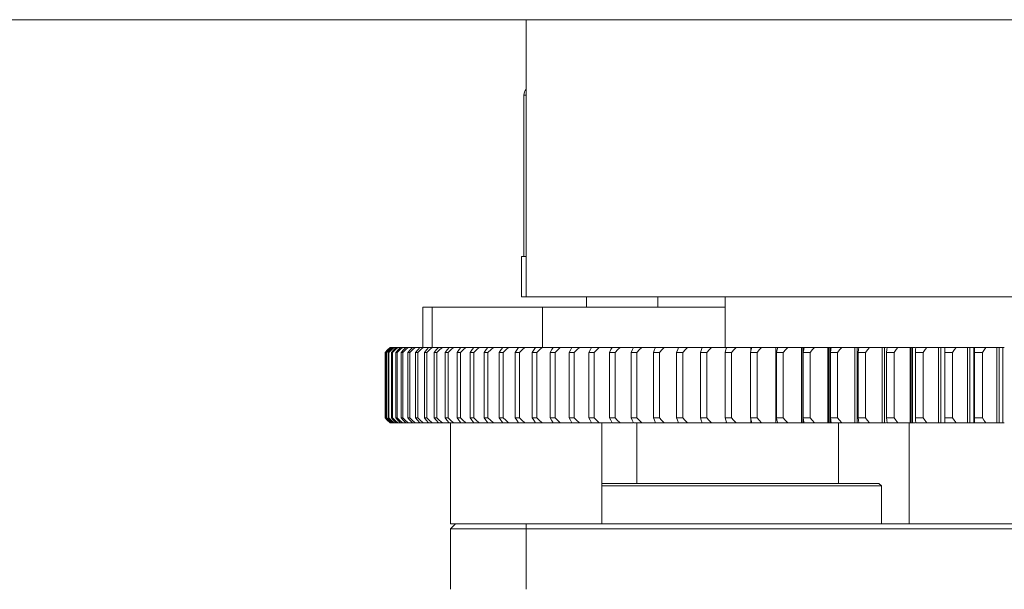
# Model space of a CAD drawing. Header units: millimetres. Extents: x 0 to 3066, y -1 to 2172.
# Tile 11 of 31: x 444 to 639, y 1881 to 1994. Entities that reach past the tile are written whole.
import ezdxf
from ezdxf.lldxf.tags import DXFTag

# ---------------------------------------------------------------- set-up
doc = ezdxf.new("R2010")
doc.units = ezdxf.units.MM
doc.layers.add('1', color=7, linetype='Continuous', true_color=0xffffff)
doc.styles.add('宋体', font='SimSun.ttf')
tags = doc.linetypes.add('DASHED', pattern=[25.72, 12.86, -12.86]).pattern_tags.tags
tags[6:7] = [DXFTag(74, 4), DXFTag(75, 0), DXFTag(340, '0'), DXFTag(46, 0.0), DXFTag(50, 0.0), DXFTag(44, 0.0), DXFTag(45, 0.0)]
tags[4:5] = [DXFTag(74, 4), DXFTag(75, 0), DXFTag(340, '0'), DXFTag(46, 0.0), DXFTag(50, 0.0), DXFTag(44, 0.0), DXFTag(45, 0.0)]
doc.dimstyles.new('DIMSTYLE_BRK_2', dxfattribs={"dimtxt": 0.18, "dimasz": 0.18, "dimexe": 0.18, "dimexo": 0.0625, "dimgap": 0.09, "dimtad": 0, "dimtih": 1, "dimtoh": 1, "dimdec": 4, "dimzin": 0, "dimdsep": 46, "dimtxsty": 'Standard', "dimcen": 0.09, "dimadec": 0, "dimazin": 0, "dimtfac": 1, "dimtdec": 4, "dimtofl": 0, "dimtmove": 0, "dimatfit": 3, "dimfxl": 0, "dimtolj": 1, "dimtzin": 0, "dimarcsym": 0})

# ---------------------------------------------------------------- blocks, each defined once
blk = doc.blocks.new('_U12')
at = {"layer": '1', "color": 7, "linetype": 'Continuous', "lineweight": 13, "transparency": 16777216}
for p, q in [((695.57, 1994.24), (168.07, 1994.24)), ((168.57, 1991.74), (168.57, 1784.74)), ((168.57, 1546.74), (168.57, 1753.74)), ((288.32, 1544.24), (168.07, 1544.24)), ((363.07, 1544.24), (288.82, 1544.24))]:
    blk.add_line(p, q, dxfattribs=at)
at = {"layer": '1', "color": 7, "lineweight": 13, "transparency": 16777216}
for points in [[(168.98, 1991.74), (168.15, 1991.74), (168.57, 1994.24)], [(168.15, 1546.74), (168.98, 1546.74), (168.57, 1544.24)]]:
    blk.add_solid(points, dxfattribs=at)
at = {"layer": 'Defpoints', "color": 0, "lineweight": 13, "transparency": 16777216}
for p in [(696.07, 1994.24), (168.57, 1544.24), (363.57, 1544.24)]:
    blk.add_point(p, dxfattribs=at)
at = {"layer": '1', "color": 7, "lineweight": 13, "transparency": 16777216, "insert": (168.57, 1784.24), "char_height": 30, "attachment_point": 2, "style": '宋体'}
blk.add_mtext('\\A1;450', dxfattribs=at)

msp = doc.modelspace()

# ---------------------------------------------------------------- linework, layer by layer
at = {"layer": '1', "color": 7, "linetype": 'Continuous', "lineweight": 13}
for p, q in [((544.067, 1994.237), (788.47, 1994.237)), ((544.067, 1994.237), (544.067, 1939.237)), ((543.63, 1979.237), (544.067, 1979.237)), ((543.63, 1979.237), (543.63, 1947.237)), ((543.13, 1947.237), (543.13, 1939.237)), ((544.066, 1947.237), (543.13, 1947.237)), ((543.13, 1939.237), (544.066, 1939.237)), ((544.067, 1939.237), (783.193, 1939.237)), ((556.03, 1939.237), (556.03, 1937.237)), ((570.23, 1937.237), (570.23, 1939.237)), ((583.567, 1939.237), (583.567, 1929.237)), ((523.567, 1937.237), (525.392, 1937.237)), ((523.567, 1937.237), (523.567, 1929.237)), ((547.295, 1937.237), (525.392, 1937.237)), ((525.392, 1929.237), (525.392, 1937.237)), ((547.295, 1937.237), (583.567, 1937.237)), ((547.295, 1929.237), (547.295, 1937.237)), ((517.077, 1929.237), (517.12, 1929.237)), ((517.258, 1929.237), (517.385, 1929.237)), ((517.385, 1929.237), (517.661, 1929.237)), ((517.661, 1929.237), (517.873, 1929.237)), ((517.873, 1929.237), (518.151, 1929.237)), ((518.286, 1929.237), (518.584, 1929.237)), ((518.584, 1929.237), (518.998, 1929.237)), ((519.133, 1929.237), (519.515, 1929.237)), ((519.515, 1929.237), (520.067, 1929.237)), ((520.201, 1929.237), (520.666, 1929.237)), ((520.666, 1929.237), (521.355, 1929.237)), ((521.487, 1929.237), (522.036, 1929.237)), ((522.036, 1929.237), (522.861, 1929.237)), ((522.991, 1929.237), (523.622, 1929.237)), ((523.622, 1929.237), (524.582, 1929.237)), ((524.711, 1929.237), (525.424, 1929.237)), ((525.424, 1929.237), (526.517, 1929.237)), ((526.644, 1929.237), (527.438, 1929.237)), ((527.438, 1929.237), (528.664, 1929.237)), ((528.788, 1929.237), (529.662, 1929.237)), ((529.662, 1929.237), (531.019, 1929.237)), ((531.141, 1929.237), (532.093, 1929.237)), ((532.093, 1929.237), (533.58, 1929.237)), ((533.699, 1929.237), (534.729, 1929.237)), ((534.729, 1929.237), (536.342, 1929.237)), ((536.459, 1929.237), (537.566, 1929.237)), ((537.566, 1929.237), (539.304, 1929.237)), ((539.418, 1929.237), (540.6, 1929.237)), ((540.6, 1929.237), (542.461, 1929.237)), ((542.573, 1929.237), (543.828, 1929.237)), ((543.828, 1929.237), (545.809, 1929.237)), ((545.919, 1929.237), (547.245, 1929.237)), ((547.245, 1929.237), (549.344, 1929.237)), ((549.451, 1929.237), (550.848, 1929.237)), ((550.848, 1929.237), (553.061, 1929.237)), ((553.166, 1929.237), (554.632, 1929.237)), ((554.632, 1929.237), (556.956, 1929.237)), ((557.06, 1929.237), (558.592, 1929.237)), ((558.592, 1929.237), (561.024, 1929.237)), ((561.127, 1929.237), (562.724, 1929.237)), ((562.724, 1929.237), (565.26, 1929.237)), ((565.361, 1929.237), (567.021, 1929.237)), ((567.021, 1929.237), (569.658, 1929.237)), ((569.759, 1929.237), (571.48, 1929.237)), ((571.48, 1929.237), (574.213, 1929.237)), ((574.314, 1929.237), (576.093, 1929.237)), ((576.093, 1929.237), (578.919, 1929.237)), ((579.02, 1929.237), (580.856, 1929.237)), ((580.856, 1929.237), (583.796, 1929.237)), ((583.796, 1929.237), (583.86, 1929.237)), ((583.796, 1928.999), (583.796, 1929.237)), ((583.873, 1929.237), (585.762, 1929.237)), ((585.763, 1929.237), (588.639, 1929.237)), ((588.639, 1929.237), (588.855, 1929.237)), ((588.639, 1928.446), (588.639, 1929.237)), ((588.865, 1929.237), (590.806, 1929.237)), ((590.806, 1929.237), (593.616, 1929.237)), ((593.616, 1914.237), (593.616, 1929.237)), ((593.616, 1929.237), (593.984, 1929.237)), ((593.991, 1929.237), (595.982, 1929.237)), ((595.982, 1929.237), (598.721, 1929.237)), ((598.721, 1929.237), (599.19, 1929.237)), ((598.721, 1914.237), (598.721, 1929.237)), ((599.19, 1928.983), (599.19, 1929.237)), ((599.244, 1929.237), (601.281, 1929.237)), ((601.281, 1929.237), (603.947, 1929.237)), ((603.947, 1929.237), (604.415, 1929.237)), ((603.947, 1914.237), (603.947, 1929.237)), ((604.617, 1929.237), (604.415, 1929.237)), ((604.415, 1914.237), (604.415, 1929.237)), ((604.617, 1929.237), (606.699, 1929.237)), ((606.699, 1929.237), (609.287, 1929.237)), ((609.287, 1914.237), (609.287, 1929.237)), ((609.287, 1929.237), (609.754, 1929.237)), ((610.006, 1929.237), (609.754, 1929.237)), ((609.754, 1914.237), (609.754, 1929.237)), ((610.105, 1929.237), (612.228, 1929.237)), ((612.228, 1929.237), (614.736, 1929.237)), ((614.736, 1929.237), (615.2, 1929.237)), ((614.736, 1914.237), (614.736, 1929.237)), ((615.601, 1929.237), (615.2, 1929.237)), ((615.2, 1914.237), (615.2, 1929.237)), ((615.699, 1929.237), (617.862, 1929.237)), ((617.862, 1929.237), (620.286, 1929.237)), ((620.286, 1914.237), (620.286, 1929.237)), ((620.286, 1929.237), (620.748, 1929.237)), ((621.296, 1929.237), (620.748, 1929.237)), ((620.748, 1914.237), (620.748, 1929.237)), ((621.394, 1929.237), (623.593, 1929.237)), ((623.593, 1929.237), (625.931, 1929.237)), ((625.931, 1929.237), (626.389, 1929.237)), ((625.931, 1914.237), (625.931, 1929.237)), ((626.389, 1914.237), (626.389, 1929.237)), ((626.389, 1929.237), (627.142, 1929.237)), ((627.142, 1929.237), (627.176, 1929.237)), ((627.142, 1914.237), (627.142, 1929.237)), ((627.182, 1929.237), (629.414, 1929.237)), ((629.415, 1929.237), (631.662, 1929.237)), ((631.662, 1914.237), (631.662, 1929.237)), ((631.662, 1929.237), (632.117, 1929.237)), ((632.117, 1914.237), (632.117, 1929.237)), ((632.881, 1929.237), (632.117, 1929.237)), ((632.881, 1914.237), (632.881, 1929.237)), ((632.881, 1929.237), (633.055, 1929.237)), ((633.055, 1929.237), (633.055, 1929.237)), ((633.055, 1929.237), (633.055, 1914.237)), ((633.055, 1929.237), (635.319, 1929.237)), ((635.319, 1929.237), (637.474, 1929.237)), ((637.474, 1929.237), (637.924, 1929.237)), ((637.474, 1914.237), (637.474, 1929.237)), ((638.699, 1929.237), (637.924, 1929.237)), ((637.924, 1914.237), (637.924, 1929.237)), ((638.699, 1929.237), (638.959, 1929.237)), ((638.699, 1914.237), (638.699, 1929.237)), ((516.082, 1915.237), (516.082, 1928.237)), ((516.111, 1928.237), (516.082, 1928.237)), ((516.111, 1915.237), (516.111, 1928.237)), ((516.277, 1915.237), (516.277, 1928.237)), ((516.364, 1928.237), (516.277, 1928.237)), ((516.364, 1915.237), (516.364, 1928.237)), ((516.696, 1915.237), (516.696, 1928.237)), ((516.841, 1928.237), (516.696, 1928.237)), ((516.841, 1915.237), (516.841, 1928.237)), ((517.339, 1915.237), (517.339, 1928.237)), ((517.542, 1928.237), (517.339, 1928.237)), ((517.542, 1915.237), (517.542, 1928.237)), ((518.204, 1915.237), (518.204, 1928.237)), ((518.465, 1928.237), (518.204, 1928.237)), ((518.464, 1915.237), (518.464, 1928.237)), ((519.291, 1915.237), (519.291, 1928.237)), ((519.609, 1928.237), (519.291, 1928.237)), ((519.609, 1915.237), (519.609, 1928.237)), ((520.599, 1915.237), (520.599, 1928.237)), ((520.973, 1928.237), (520.599, 1928.237)), ((520.972, 1915.237), (520.972, 1928.237)), ((522.124, 1915.237), (522.124, 1928.237)), ((522.555, 1928.237), (522.124, 1928.237)), ((522.555, 1915.237), (522.555, 1928.237)), ((523.867, 1915.237), (523.867, 1928.237)), ((524.353, 1928.237), (523.867, 1928.237)), ((524.353, 1915.237), (524.353, 1928.237)), ((525.824, 1915.237), (525.824, 1928.237)), ((526.365, 1928.237), (525.824, 1928.237)), ((526.365, 1915.237), (526.365, 1928.237)), ((527.993, 1915.237), (527.993, 1928.237)), ((528.589, 1928.237), (527.993, 1928.237)), ((528.589, 1915.237), (528.589, 1928.237)), ((530.372, 1915.237), (530.372, 1928.237)), ((531.021, 1928.237), (530.372, 1928.237)), ((531.021, 1915.237), (531.021, 1928.237)), ((532.957, 1915.237), (532.957, 1928.237)), ((533.659, 1928.237), (532.957, 1928.237)), ((533.659, 1915.237), (533.659, 1928.237)), ((535.745, 1915.237), (535.745, 1928.237)), ((536.499, 1928.237), (535.745, 1928.237)), ((536.499, 1915.237), (536.499, 1928.237)), ((538.733, 1915.237), (538.733, 1928.237)), ((539.538, 1928.237), (538.733, 1928.237)), ((539.538, 1915.237), (539.538, 1928.237)), ((541.917, 1915.237), (541.917, 1928.237)), ((542.772, 1928.237), (541.917, 1928.237)), ((542.772, 1915.237), (542.772, 1928.237)), ((545.293, 1915.237), (545.293, 1928.237)), ((546.197, 1928.237), (545.293, 1928.237)), ((546.197, 1915.237), (546.197, 1928.237)), ((548.857, 1915.237), (548.857, 1928.237)), ((549.809, 1928.237), (548.857, 1928.237)), ((549.809, 1915.237), (549.809, 1928.237)), ((552.604, 1915.237), (552.604, 1928.237)), ((553.603, 1928.237), (552.604, 1928.237)), ((553.603, 1915.237), (553.603, 1928.237)), ((556.53, 1915.237), (556.53, 1928.237)), ((557.574, 1928.237), (556.53, 1928.237)), ((557.574, 1915.237), (557.574, 1928.237)), ((560.63, 1915.237), (560.63, 1928.237)), ((561.718, 1928.237), (560.63, 1928.237)), ((561.718, 1915.237), (561.718, 1928.237)), ((564.899, 1915.237), (564.899, 1928.237)), ((566.03, 1928.237), (564.899, 1928.237)), ((566.03, 1915.237), (566.03, 1928.237)), ((570.503, 1928.237), (569.33, 1928.237)), ((569.331, 1915.237), (569.331, 1928.237)), ((570.503, 1915.237), (570.503, 1928.237)), ((575.133, 1928.237), (573.92, 1928.237)), ((573.921, 1915.237), (573.921, 1928.237)), ((575.133, 1915.237), (575.133, 1928.237)), ((579.913, 1928.237), (578.662, 1928.237)), ((578.663, 1915.237), (578.663, 1928.237)), ((579.913, 1915.237), (579.913, 1928.237)), ((583.551, 1915.237), (583.551, 1928.237)), ((584.839, 1928.237), (583.551, 1928.237)), ((584.839, 1915.237), (584.839, 1928.237)), ((588.579, 1915.237), (588.579, 1928.237)), ((589.903, 1928.237), (588.579, 1928.237)), ((589.902, 1915.237), (589.902, 1928.237)), ((593.742, 1915.237), (593.742, 1928.237)), ((595.098, 1928.237), (593.742, 1928.237)), ((595.098, 1915.237), (595.098, 1928.237)), ((600.42, 1928.237), (599.032, 1928.237)), ((599.032, 1915.237), (599.032, 1928.237)), ((600.42, 1915.237), (600.42, 1928.237)), ((605.861, 1928.237), (604.442, 1928.237)), ((604.443, 1915.237), (604.443, 1928.237)), ((605.861, 1915.237), (605.861, 1928.237)), ((611.415, 1928.237), (609.967, 1928.237)), ((609.968, 1915.237), (609.968, 1928.237)), ((611.415, 1915.237), (611.415, 1928.237)), ((617.074, 1928.237), (615.6, 1928.237)), ((615.6, 1915.237), (615.6, 1928.237)), ((617.073, 1915.237), (617.073, 1928.237)), ((621.332, 1915.237), (621.332, 1928.237)), ((622.831, 1928.237), (621.332, 1928.237)), ((622.831, 1915.237), (622.831, 1928.237)), ((627.158, 1915.237), (627.158, 1928.237)), ((628.68, 1928.237), (627.158, 1928.237)), ((628.679, 1915.237), (628.679, 1928.237)), ((634.612, 1928.237), (633.069, 1928.237)), ((633.07, 1915.237), (633.07, 1928.237)), ((634.612, 1915.237), (634.612, 1928.237)), ((516.082, 1915.237), (516.111, 1915.237)), ((516.277, 1915.237), (516.364, 1915.237)), ((516.696, 1915.237), (516.841, 1915.237)), ((517.339, 1915.237), (517.542, 1915.237)), ((518.204, 1915.237), (518.465, 1915.237)), ((519.291, 1915.237), (519.609, 1915.237)), ((520.599, 1915.237), (520.973, 1915.237)), ((522.124, 1915.237), (522.555, 1915.237)), ((523.867, 1915.237), (524.353, 1915.237)), ((525.824, 1915.237), (526.365, 1915.237)), ((527.993, 1915.237), (528.589, 1915.237)), ((530.372, 1915.237), (531.021, 1915.237)), ((532.957, 1915.237), (533.659, 1915.237)), ((535.745, 1915.237), (536.499, 1915.237)), ((538.733, 1915.237), (539.538, 1915.237)), ((541.917, 1915.237), (542.772, 1915.237)), ((545.293, 1915.237), (546.197, 1915.237)), ((548.857, 1915.237), (549.809, 1915.237)), ((552.604, 1915.237), (553.603, 1915.237)), ((556.53, 1915.237), (557.574, 1915.237)), ((560.63, 1915.237), (561.718, 1915.237)), ((564.899, 1915.237), (566.03, 1915.237)), ((569.33, 1915.237), (570.503, 1915.237)), ((573.92, 1915.237), (575.133, 1915.237)), ((578.662, 1915.237), (579.913, 1915.237)), ((583.551, 1915.237), (584.839, 1915.237)), ((588.579, 1915.237), (589.903, 1915.237)), ((588.639, 1914.237), (588.639, 1915.028)), ((593.742, 1915.237), (595.098, 1915.237)), ((599.032, 1915.237), (600.42, 1915.237)), ((604.442, 1915.237), (605.861, 1915.237)), ((609.967, 1915.237), (611.415, 1915.237)), ((615.6, 1915.237), (617.074, 1915.237)), ((621.332, 1915.237), (622.831, 1915.237)), ((627.158, 1915.237), (628.68, 1915.237)), ((633.069, 1915.237), (634.612, 1915.237)), ((517.12, 1914.237), (517.077, 1914.237)), ((517.385, 1914.237), (517.258, 1914.237)), ((517.385, 1914.237), (517.661, 1914.237)), ((517.873, 1914.237), (517.661, 1914.237)), ((517.873, 1914.237), (518.151, 1914.237)), ((518.584, 1914.237), (518.286, 1914.237)), ((518.584, 1914.237), (518.998, 1914.237)), ((519.515, 1914.237), (519.133, 1914.237)), ((519.515, 1914.237), (520.067, 1914.237)), ((520.666, 1914.237), (520.201, 1914.237)), ((520.666, 1914.237), (521.355, 1914.237)), ((522.036, 1914.237), (521.487, 1914.237)), ((522.036, 1914.237), (522.861, 1914.237)), ((523.622, 1914.237), (522.991, 1914.237)), ((523.622, 1914.237), (524.582, 1914.237)), ((525.424, 1914.237), (524.711, 1914.237)), ((525.424, 1914.237), (526.517, 1914.237)), ((526.644, 1914.237), (527.438, 1914.237)), ((527.438, 1914.237), (528.664, 1914.237)), ((529.067, 1914.237), (528.788, 1914.237)), ((529.067, 1914.237), (529.067, 1894.237)), ((529.067, 1914.237), (545.828, 1914.237)), ((547.245, 1914.237), (545.919, 1914.237)), ((547.245, 1914.237), (549.344, 1914.237)), ((549.451, 1914.237), (550.848, 1914.237)), ((550.848, 1914.237), (553.061, 1914.237)), ((554.632, 1914.237), (553.166, 1914.237)), ((554.632, 1914.237), (556.956, 1914.237)), ((558.592, 1914.237), (557.06, 1914.237)), ((558.592, 1914.237), (561.024, 1914.237)), ((559.067, 1894.237), (559.067, 1914.237)), ((562.724, 1914.237), (561.127, 1914.237)), ((562.724, 1914.237), (565.26, 1914.237)), ((567.021, 1914.237), (565.361, 1914.237)), ((566.067, 1914.237), (566.067, 1902.236)), ((567.021, 1914.237), (569.658, 1914.237)), ((571.48, 1914.237), (569.759, 1914.237)), ((571.48, 1914.237), (574.213, 1914.237)), ((576.093, 1914.237), (574.314, 1914.237)), ((576.093, 1914.237), (578.919, 1914.237)), ((580.856, 1914.237), (579.02, 1914.237)), ((580.856, 1914.237), (583.796, 1914.237)), ((583.796, 1914.237), (583.796, 1914.475)), ((583.796, 1914.237), (583.86, 1914.237)), ((585.762, 1914.237), (583.873, 1914.237)), ((585.763, 1914.237), (588.639, 1914.237)), ((588.639, 1914.237), (588.855, 1914.237)), ((590.806, 1914.237), (588.865, 1914.237)), ((590.806, 1914.237), (593.616, 1914.237)), ((593.616, 1914.237), (593.984, 1914.237)), ((593.991, 1914.237), (595.982, 1914.237)), ((595.982, 1914.237), (598.721, 1914.237)), ((598.721, 1914.237), (599.19, 1914.237)), ((599.19, 1914.237), (599.19, 1914.491)), ((601.281, 1914.237), (599.244, 1914.237)), ((601.281, 1914.237), (603.947, 1914.237)), ((603.947, 1914.237), (604.415, 1914.237)), ((604.617, 1914.237), (604.415, 1914.237)), ((606.699, 1914.237), (604.617, 1914.237)), ((606.067, 1902.236), (606.067, 1914.237)), ((606.699, 1914.237), (609.287, 1914.237)), ((609.287, 1914.237), (609.754, 1914.237)), ((610.006, 1914.237), (609.754, 1914.237)), ((612.228, 1914.237), (610.105, 1914.237)), ((612.228, 1914.237), (614.736, 1914.237)), ((614.736, 1914.237), (615.2, 1914.237)), ((615.601, 1914.237), (615.2, 1914.237)), ((617.862, 1914.237), (615.699, 1914.237)), ((617.862, 1914.237), (620.286, 1914.237)), ((620.067, 1914.237), (620.067, 1894.238)), ((620.286, 1914.237), (620.748, 1914.237)), ((621.296, 1914.237), (620.748, 1914.237)), ((623.593, 1914.237), (621.394, 1914.237)), ((623.593, 1914.237), (625.931, 1914.237)), ((625.931, 1914.237), (626.389, 1914.237)), ((627.142, 1914.237), (626.389, 1914.237)), ((627.142, 1914.237), (627.176, 1914.237)), ((629.414, 1914.237), (627.182, 1914.237)), ((629.415, 1914.237), (631.662, 1914.237)), ((631.662, 1914.237), (632.117, 1914.237)), ((632.881, 1914.237), (632.117, 1914.237)), ((632.881, 1914.237), (633.055, 1914.237)), ((633.055, 1914.237), (633.055, 1914.237)), ((635.319, 1914.237), (633.055, 1914.237)), ((635.319, 1914.237), (637.474, 1914.237)), ((637.474, 1914.237), (637.924, 1914.237)), ((638.699, 1914.237), (637.924, 1914.237)), ((638.699, 1914.237), (638.959, 1914.237)), ((559.067, 1902.237), (614.067, 1902.237)), ((559.067, 1901.737), (614.567, 1901.737)), ((614.067, 1902.237), (614.567, 1901.737)), ((614.567, 1901.737), (614.567, 1894.237)), ((530.067, 1894.237), (529.067, 1893.237)), ((529.067, 1894.237), (549.451, 1894.237)), ((544.067, 1894.237), (544.067, 1893.237)), ((549.453, 1894.237), (842.68, 1894.237)), ((529.067, 1881.237), (529.067, 1893.237)), ((529.067, 1893.237), (544.067, 1893.237)), ((544.067, 1893.237), (544.067, 1881.237)), ((848.067, 1893.237), (544.067, 1893.237))]:
    msp.add_line(p, q, dxfattribs=at)
at = {"layer": '1', "color": 7, "linetype": 'DASHED', "lineweight": 13}
for p, q in [((598.948, 1914.237), (598.948, 1929.237)), ((604.167, 1914.237), (604.167, 1929.237)), ((620.485, 1914.237), (620.485, 1929.237))]:
    msp.add_line(p, q, dxfattribs=at)
at = {"layer": '1', "color": 7, "linetype": 'Continuous', "lineweight": 13}
for points in [[(516.082, 1928.237), (516.639, 1928.797), (517.077, 1929.237)], [(516.111, 1928.237), (516.675, 1928.797), (517.12, 1929.237)], [(516.277, 1928.237), (516.826, 1928.797), (517.258, 1929.237)], [(516.364, 1928.237), (516.936, 1928.797), (517.385, 1929.237)], [(516.696, 1928.237), (517.236, 1928.797), (517.661, 1929.237)], [(516.841, 1928.237), (517.419, 1928.797), (517.873, 1929.237)], [(517.339, 1928.237), (517.869, 1928.797), (518.286, 1929.237)], [(517.542, 1928.237), (518.125, 1928.797), (518.584, 1929.237)], [(518.205, 1928.237), (518.724, 1928.797), (519.133, 1929.237)], [(518.465, 1928.237), (519.053, 1928.797), (519.515, 1929.237)], [(519.292, 1928.237), (519.8, 1928.797), (520.201, 1929.237)], [(519.609, 1928.237), (520.201, 1928.797), (520.666, 1929.237)], [(520.599, 1928.237), (521.095, 1928.797), (521.487, 1929.237)], [(520.973, 1928.237), (521.568, 1928.797), (522.036, 1929.237)], [(522.125, 1928.237), (522.609, 1928.797), (522.991, 1929.237)], [(522.555, 1928.237), (523.153, 1928.797), (523.622, 1929.237)], [(523.867, 1928.237), (524.338, 1928.797), (524.711, 1929.237)], [(524.353, 1928.237), (524.953, 1928.797), (525.424, 1929.237)], [(525.824, 1928.237), (526.282, 1928.797), (526.644, 1929.237)], [(526.365, 1928.237), (526.966, 1928.797), (527.438, 1929.237)], [(527.993, 1928.237), (528.437, 1928.797), (528.788, 1929.237)], [(528.589, 1928.237), (529.19, 1928.797), (529.662, 1929.237)], [(530.372, 1928.237), (530.801, 1928.797), (531.141, 1929.237)], [(531.021, 1928.237), (531.622, 1928.797), (532.093, 1929.237)], [(532.957, 1928.237), (533.371, 1928.797), (533.699, 1929.237)], [(533.659, 1928.237), (534.259, 1928.797), (534.729, 1929.237)], [(535.745, 1928.237), (536.143, 1928.797), (536.459, 1929.237)], [(536.499, 1928.237), (537.097, 1928.797), (537.566, 1929.237)], [(538.733, 1928.237), (539.115, 1928.797), (539.418, 1929.237)], [(539.538, 1928.237), (540.133, 1928.797), (540.6, 1929.237)], [(541.917, 1928.237), (542.283, 1928.797), (542.573, 1929.237)], [(542.772, 1928.237), (543.364, 1928.797), (543.828, 1929.237)], [(545.293, 1928.237), (545.642, 1928.797), (545.918, 1929.237)], [(546.197, 1928.237), (546.785, 1928.797), (547.245, 1929.237)], [(548.857, 1928.237), (549.188, 1928.797), (549.451, 1929.237)], [(549.809, 1928.237), (550.392, 1928.797), (550.848, 1929.237)], [(552.604, 1928.237), (552.917, 1928.797), (553.166, 1929.237)], [(553.603, 1928.237), (554.18, 1928.797), (554.632, 1929.237)], [(556.53, 1928.237), (556.825, 1928.797), (557.06, 1929.237)], [(557.574, 1928.237), (558.146, 1928.797), (558.592, 1929.237)], [(560.63, 1928.237), (560.906, 1928.797), (561.126, 1929.237)], [(561.718, 1928.237), (562.283, 1928.797), (562.724, 1929.237)], [(564.899, 1928.237), (565.156, 1928.797), (565.361, 1929.237)], [(566.03, 1928.237), (566.586, 1928.797), (567.021, 1929.237)], [(569.331, 1928.237), (569.568, 1928.797), (569.759, 1929.237)], [(570.503, 1928.237), (571.051, 1928.797), (571.48, 1929.237)], [(573.921, 1928.237), (574.139, 1928.797), (574.314, 1929.237)], [(575.133, 1928.237), (575.672, 1928.797), (576.093, 1929.237)], [(578.663, 1928.237), (578.861, 1928.797), (579.02, 1929.237)], [(579.913, 1928.237), (580.443, 1928.797), (580.856, 1929.237)], [(583.551, 1928.237), (583.729, 1928.797), (583.873, 1929.237)], [(584.839, 1928.237), (585.358, 1928.797), (585.763, 1929.237)], [(588.58, 1928.237), (588.737, 1928.797), (588.865, 1929.237)], [(589.902, 1928.237), (590.41, 1928.797), (590.807, 1929.237)], [(593.742, 1928.237), (593.879, 1928.797), (593.991, 1929.237)], [(595.098, 1928.237), (595.595, 1928.797), (595.982, 1929.237)], [(599.032, 1928.237), (599.148, 1928.797), (599.243, 1929.237)], [(600.42, 1928.237), (600.904, 1928.797), (601.281, 1929.237)], [(604.443, 1928.237), (604.538, 1928.797), (604.617, 1929.237)], [(605.861, 1928.237), (606.332, 1928.797), (606.699, 1929.237)], [(609.968, 1928.237), (610.042, 1928.797), (610.105, 1929.237)], [(611.415, 1928.237), (611.872, 1928.797), (612.228, 1929.237)], [(615.6, 1928.237), (615.653, 1928.797), (615.699, 1929.237)], [(617.074, 1928.237), (617.517, 1928.797), (617.862, 1929.237)], [(621.332, 1928.237), (621.365, 1928.797), (621.394, 1929.237)], [(622.831, 1928.237), (623.26, 1928.797), (623.593, 1929.237)], [(627.158, 1928.237), (627.169, 1928.797), (627.182, 1929.237)], [(628.679, 1928.237), (629.093, 1928.797), (629.415, 1929.237)], [(633.07, 1928.237), (633.059, 1928.797), (633.055, 1929.237)], [(634.612, 1928.237), (635.01, 1928.797), (635.319, 1929.237)], [(517.077, 1914.237), (516.519, 1914.798), (516.082, 1915.237)], [(517.12, 1914.237), (516.554, 1914.798), (516.111, 1915.237)], [(517.258, 1914.237), (516.708, 1914.798), (516.277, 1915.237)], [(517.385, 1914.237), (516.813, 1914.798), (516.364, 1915.237)], [(517.661, 1914.237), (517.12, 1914.798), (516.696, 1915.237)], [(517.873, 1914.237), (517.295, 1914.798), (516.841, 1915.237)], [(518.286, 1914.237), (517.755, 1914.798), (517.339, 1915.237)], [(518.584, 1914.237), (518, 1914.798), (517.542, 1915.237)], [(519.133, 1914.237), (518.612, 1914.798), (518.205, 1915.237)], [(519.515, 1914.237), (518.927, 1914.798), (518.465, 1915.237)], [(520.201, 1914.237), (519.691, 1914.798), (519.292, 1915.237)], [(520.666, 1914.237), (520.074, 1914.798), (519.609, 1915.237)], [(521.487, 1914.237), (520.989, 1914.798), (520.599, 1915.237)], [(522.036, 1914.237), (521.44, 1914.798), (520.973, 1915.237)], [(522.991, 1914.237), (522.505, 1914.798), (522.125, 1915.237)], [(523.622, 1914.237), (523.025, 1914.798), (522.555, 1915.237)], [(524.711, 1914.237), (524.237, 1914.798), (523.867, 1915.237)], [(525.424, 1914.237), (524.824, 1914.798), (524.353, 1915.237)], [(526.644, 1914.237), (526.184, 1914.798), (525.824, 1915.237)], [(527.438, 1914.237), (526.837, 1914.798), (526.365, 1915.237)], [(528.788, 1914.237), (528.342, 1914.798), (527.993, 1915.237)], [(529.662, 1914.237), (529.061, 1914.798), (528.589, 1915.237)], [(531.141, 1914.237), (530.709, 1914.798), (530.372, 1915.237)], [(532.093, 1914.237), (531.493, 1914.798), (531.021, 1915.237)], [(533.699, 1914.237), (533.282, 1914.798), (532.957, 1915.237)], [(534.729, 1914.237), (534.13, 1914.798), (533.659, 1915.237)], [(536.459, 1914.237), (536.058, 1914.798), (535.745, 1915.237)], [(537.566, 1914.237), (536.969, 1914.798), (536.499, 1915.237)], [(539.418, 1914.237), (539.033, 1914.798), (538.733, 1915.237)], [(540.6, 1914.237), (540.006, 1914.798), (539.538, 1915.237)], [(542.573, 1914.237), (542.204, 1914.798), (541.917, 1915.237)], [(543.828, 1914.237), (543.237, 1914.798), (542.772, 1915.237)], [(545.918, 1914.237), (545.566, 1914.798), (545.293, 1915.237)], [(547.245, 1914.237), (546.659, 1914.798), (546.197, 1915.237)], [(549.451, 1914.237), (549.117, 1914.798), (548.857, 1915.237)], [(550.848, 1914.237), (550.267, 1914.798), (549.809, 1915.237)], [(553.166, 1914.237), (552.85, 1914.798), (552.604, 1915.237)], [(554.632, 1914.237), (554.057, 1914.798), (553.603, 1915.237)], [(557.06, 1914.237), (556.761, 1914.798), (556.53, 1915.237)], [(558.592, 1914.237), (558.023, 1914.798), (557.574, 1915.237)], [(561.126, 1914.237), (560.847, 1914.798), (560.63, 1915.237)], [(562.724, 1914.237), (562.162, 1914.798), (561.718, 1915.237)], [(565.361, 1914.237), (565.1, 1914.798), (564.899, 1915.237)], [(567.021, 1914.237), (566.467, 1914.798), (566.03, 1915.237)], [(569.759, 1914.237), (569.517, 1914.798), (569.331, 1915.237)], [(571.48, 1914.237), (570.934, 1914.798), (570.503, 1915.237)], [(574.314, 1914.237), (574.091, 1914.798), (573.921, 1915.237)], [(576.093, 1914.237), (575.557, 1914.798), (575.133, 1915.237)], [(579.02, 1914.237), (578.818, 1914.798), (578.663, 1915.237)], [(580.856, 1914.237), (580.33, 1914.798), (579.913, 1915.237)], [(583.873, 1914.237), (583.69, 1914.798), (583.551, 1915.237)], [(585.763, 1914.237), (585.247, 1914.798), (584.839, 1915.237)], [(588.865, 1914.237), (588.703, 1914.798), (588.58, 1915.237)], [(590.807, 1914.237), (590.302, 1914.798), (589.902, 1915.237)], [(593.991, 1914.237), (593.849, 1914.798), (593.742, 1915.237)], [(595.982, 1914.237), (595.489, 1914.798), (595.098, 1915.237)], [(599.243, 1914.237), (599.123, 1914.798), (599.032, 1915.237)], [(601.281, 1914.237), (600.801, 1914.798), (600.42, 1915.237)], [(604.617, 1914.237), (604.517, 1914.798), (604.443, 1915.237)], [(606.699, 1914.237), (606.232, 1914.798), (605.861, 1915.237)], [(610.105, 1914.237), (610.026, 1914.798), (609.968, 1915.237)], [(612.228, 1914.237), (611.775, 1914.798), (611.415, 1915.237)], [(615.699, 1914.237), (615.641, 1914.798), (615.6, 1915.237)], [(617.862, 1914.237), (617.422, 1914.798), (617.074, 1915.237)], [(621.394, 1914.237), (621.357, 1914.798), (621.332, 1915.237)], [(623.593, 1914.237), (623.168, 1914.798), (622.831, 1915.237)], [(627.182, 1914.237), (627.166, 1914.798), (627.158, 1915.237)], [(629.415, 1914.237), (629.005, 1914.798), (628.679, 1915.237)], [(633.055, 1914.237), (633.061, 1914.798), (633.07, 1915.237)], [(635.319, 1914.237), (634.925, 1914.798), (634.612, 1915.237)]]:
    msp.add_lwpolyline(points, dxfattribs=at)
msp.add_arc((545.63, 1979.237), 2, 141.43922, 180, dxfattribs=at)

# ---------------------------------------------------------------- dimensions: what is measured, and where the dimension line sits
dim = msp.add_linear_dim(base=(168.567, 1544.237), p1=(696.067, 1994.237), p2=(363.567, 1544.237), angle=90, dimstyle='DIMSTYLE_BRK_2', override={"dimtxt": 30, "dimasz": 2.5, "dimexe": 0.5, "dimexo": 0.5, "dimgap": 0.5, "dimtih": 1, "dimtoh": 1, "dimdec": 2, "dimlfac": 1, "dimzin": 8, "dimdsep": 46, "dimlunit": 2, "dimtxsty": '宋体', "dimsah": 1, "dimse1": 0, "dimse2": 0, "dimsd1": 0, "dimsd2": 0, "dimclrd": 7, "dimclre": 7, "dimclrt": 7, "dimtol": 0, "dimtm": -0.05, "dimtfac": 0.116667, "dimtdec": 2, "dimtofl": 1, "dimtmove": 0, "dimtzin": 8, "dimlwd": 13, "dimlwe": 13}, dxfattribs=at)
dim.commit()
dim.dimension.update_dxf_attribs({"geometry": '_U12', "text_midpoint": (168.567, 1769.237), "dimtype": 160})

doc.saveas('drawing.dxf')
